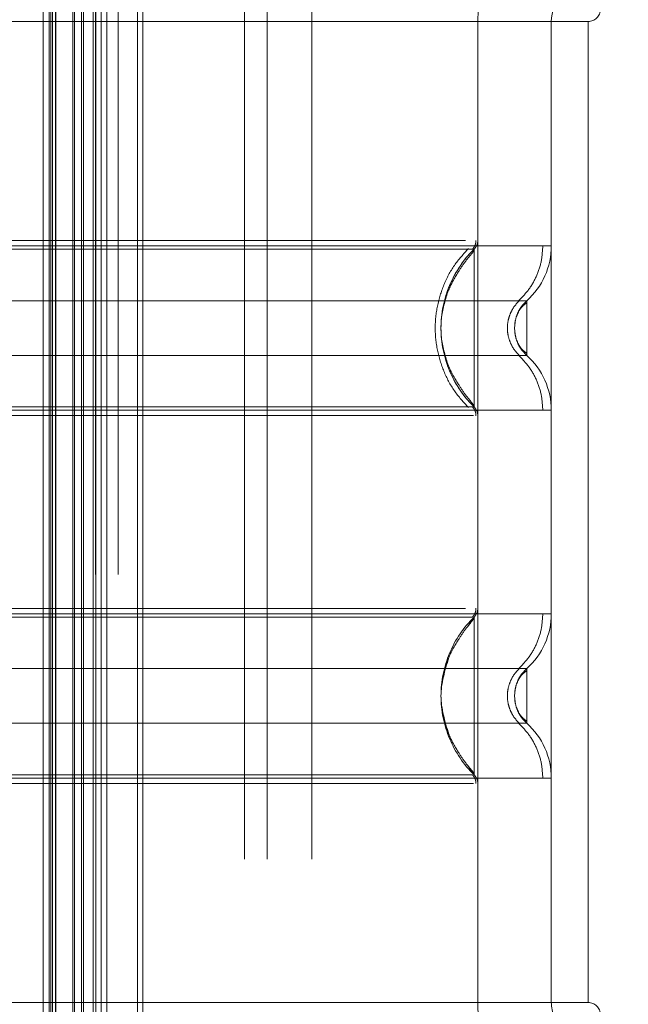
# Model space of a CAD drawing. Header units: inches. Extents: x 0.2 to 10.8, y 0.2 to 8.2.
# Tile 91 of 176: x 3.1679 to 3.2168, y 4.7882 to 4.8673. Entities that reach past the tile are written whole.
import ezdxf

# ---------------------------------------------------------------- set-up
doc = ezdxf.new("R2010")
doc.units = ezdxf.units.IN
doc.header["$MEASUREMENT"] = 0
doc.linetypes.add('HIDDEN', pattern=[0.07500000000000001, 0.05, -0.025])
doc.layers.add('DIMENSIONS', color=140, linetype='Continuous')
doc.styles.add('SLDTEXTSTYLE0', font='TXT', dxfattribs={"width": 0.7})
doc.dimstyles.new('SLDDIMSTYLE0', dxfattribs={"dimtxt": 0.0849609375, "dimasz": 0.13, "dimexe": 0, "dimexo": 0.0625, "dimgap": 0.021240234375, "dimtad": 0, "dimtih": 1, "dimtoh": 1, "dimlfac": 20, "dimrnd": 1e-09, "dimzin": 12, "dimdsep": 46, "dimtxsty": 'SLDTEXTSTYLE0', "dimsah": 1, "dimcen": 0.09, "dimadec": 0, "dimazin": 3, "dimtfac": 1, "dimtofl": 0, "dimtmove": 0, "dimatfit": 3, "dimfxl": 0, "dimfrac": 2, "dimtolj": 1, "dimtzin": 12, "dimarcsym": 0})

# ---------------------------------------------------------------- blocks, each defined once
blk = doc.blocks.new('_D_1')
at = {"layer": 'DIMENSIONS'}
for p, q in [((3.252463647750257, 4.97827594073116), (2.6925946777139, 4.97827594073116)), ((2.817594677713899, 4.97827594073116), (2.817594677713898, 4.102190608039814)), ((2.620681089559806, 3.948139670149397), (2.592150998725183, 3.948139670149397)), ((2.592150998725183, 3.948139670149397), (2.592150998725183, 3.813108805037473)), ((3.014508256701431, 3.948139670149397), (3.043038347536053, 3.948139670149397)), ((3.043038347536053, 3.948139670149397), (3.043038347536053, 3.813108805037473)), ((2.592150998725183, 3.813108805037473), (2.620681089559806, 3.813108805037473)), ((3.043038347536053, 3.813108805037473), (3.014508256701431, 3.813108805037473)), ((2.817594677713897, 2.884109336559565), (2.817594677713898, 3.794088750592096)), ((3.252463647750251, 2.884109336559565), (2.692594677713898, 2.884109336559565))]:
    blk.add_line(p, q, dxfattribs=at)
for points in [[(2.817594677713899, 4.97827594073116), (2.797594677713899, 4.84827594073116), (2.837594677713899, 4.84827594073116)], [(2.817594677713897, 2.884109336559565), (2.837594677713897, 3.014109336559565), (2.797594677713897, 3.014109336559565)]]:
    blk.add_solid(points, dxfattribs=at)
at = {"layer": 'DIMENSIONS', "char_height": 0.08333333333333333, "attachment_point": 1, "style": 'SLDTEXTSTYLE0'}
for s, insert in [('41.88', (2.656020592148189, 4.074582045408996)), ('1063.8', (2.620681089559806, 3.920531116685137))]:
    blk.add_mtext(s, dxfattribs=dict(at, insert=insert))

msp = doc.modelspace()

# ---------------------------------------------------------------- linework, layer by layer
at = {"color": 7, "linetype": 'HIDDEN', "lineweight": 18}
for p, q in [((3.169800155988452, 2.778420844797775), (3.16980015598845, 5.083964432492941)), ((3.170300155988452, 2.778920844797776), (3.17030015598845, 5.083464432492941)), ((3.170550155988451, 5.083214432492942), (3.170550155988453, 2.779170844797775)), ((3.170550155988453, 2.779170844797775), (3.170550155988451, 5.083214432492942)), ((3.170800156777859, 2.779420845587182), (3.170800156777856, 5.082964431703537)), ((3.170828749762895, 2.779431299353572), (3.170828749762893, 5.082938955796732)), ((3.172175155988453, 2.780795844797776), (3.17217515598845, 5.081589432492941)), ((3.172175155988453, 2.780795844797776), (3.17217515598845, 5.081589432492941)), ((3.172319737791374, 2.780940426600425), (3.172319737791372, 5.08144485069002)), ((3.172877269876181, 2.781497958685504), (3.172877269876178, 5.080887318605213)), ((3.173050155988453, 2.781670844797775), (3.173050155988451, 5.080714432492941)), ((3.174023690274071, 2.782633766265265), (3.174023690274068, 5.079751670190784)), ((3.174448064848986, 2.783068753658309), (3.174448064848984, 5.079316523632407)), ((3.174911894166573, 2.783532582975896), (3.17491189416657, 5.078852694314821)), ((3.177366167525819, 2.785986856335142), (3.177366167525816, 5.076398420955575)), ((3.17780323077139, 2.786427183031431), (3.177803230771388, 5.075971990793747)), ((3.185975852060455, 2.799889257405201), (3.185975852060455, 5.062439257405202)), ((3.185975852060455, 2.799889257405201), (3.185975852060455, 5.062439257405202)), ((3.187775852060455, 2.799889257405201), (3.187775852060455, 5.062439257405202)), ((3.191375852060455, 2.799889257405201), (3.191375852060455, 5.062439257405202)), ((3.170413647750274, 2.822717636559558), (3.170413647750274, 5.039667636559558)), ((3.174013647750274, 2.822717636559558), (3.174013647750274, 5.039667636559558)), ((3.175813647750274, 2.822717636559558), (3.175813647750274, 5.039667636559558)), ((3.175813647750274, 2.822717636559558), (3.175813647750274, 5.039667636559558)), ((3.204685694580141, 4.867114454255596), (3.155473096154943, 4.867114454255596)), ((3.204685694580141, 4.867114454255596), (3.2046856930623, 4.849536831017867)), ((3.213543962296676, 4.867114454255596), (3.204685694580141, 4.867114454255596)), ((3.204685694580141, 4.867114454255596), (3.204685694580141, 4.78837429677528)), ((3.210591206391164, 4.867114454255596), (3.210591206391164, 4.78837429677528)), ((3.210591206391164, 4.867114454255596), (3.210591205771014, 4.849110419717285)), ((3.213543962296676, 4.867114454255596), (3.213543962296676, 4.78837429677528)), ((3.213543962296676, 4.867114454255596), (3.213543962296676, 4.78837429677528)), ((3.204107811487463, 4.848834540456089), (3.203855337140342, 4.848834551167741)), ((3.204391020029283, 4.848834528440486), (3.204107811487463, 4.848834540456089)), ((3.204391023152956, 4.848581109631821), (3.204391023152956, 4.848834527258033)), ((3.207690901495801, 4.842990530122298), (3.20763845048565, 4.842508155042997)), ((3.20763845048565, 4.842508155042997), (3.207690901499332, 4.842025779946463)), ((3.203855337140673, 4.836181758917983), (3.204107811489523, 4.836181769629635)), ((3.204107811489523, 4.836181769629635), (3.204391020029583, 4.836181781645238)), ((3.204391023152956, 4.836181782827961), (3.204391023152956, 4.836435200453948)), ((3.20439102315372, 4.819306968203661), (3.203885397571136, 4.818556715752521)), ((3.204391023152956, 4.819053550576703), (3.204391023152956, 4.819306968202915)), ((3.207690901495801, 4.813462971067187), (3.20763845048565, 4.812980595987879)), ((3.207692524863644, 4.813470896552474), (3.207639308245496, 4.812980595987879)), ((3.20763845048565, 4.812980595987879), (3.207690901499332, 4.812498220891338)), ((3.207639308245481, 4.812980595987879), (3.20769252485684, 4.812490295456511)), ((3.203885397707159, 4.807404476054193), (3.204391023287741, 4.806654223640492)), ((3.204391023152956, 4.806654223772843), (3.204391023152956, 4.806907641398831)), ((3.210591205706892, 4.806378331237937), (3.210591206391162, 4.78837429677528)), ((3.204685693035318, 4.805951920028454), (3.204685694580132, 4.78837429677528)), ((3.204685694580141, 4.78837429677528), (3.155473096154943, 4.788374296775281)), ((3.213543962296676, 4.78837429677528), (3.204685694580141, 4.78837429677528))]:
    msp.add_line(p, q, dxfattribs=at)
at = {"color": 7, "linetype": 'HIDDEN', "lineweight": 18, "flags": 128}
msp.add_lwpolyline([(3.170427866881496, 5.083327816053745), (3.1704285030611, 3.906823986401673), (3.170427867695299, 2.779067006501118)], dxfattribs=at)
at = {"color": 7, "linetype": 'HIDDEN', "lineweight": 18}
for centre, radius, start, end in [((3.213543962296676, 4.867114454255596), 0.00885826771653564, 90, 180), ((3.213543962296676, 4.867114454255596), 0.002952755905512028, 90, 180), ((3.213543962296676, 4.868098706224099), 0.0009842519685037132, 270.0000000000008, 0), ((3.203701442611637, 4.849536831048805), 0.0009842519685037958, 314.4762724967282, 359.9999999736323), ((3.204685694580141, 4.849110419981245), 0.005905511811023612, 311.7633977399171, 0), ((3.204685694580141, 4.835905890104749), 0.005905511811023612, 0, 48.23660226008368), ((3.203701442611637, 4.835479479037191), 0.0009842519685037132, 2.750604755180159e-08, 45.52372749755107), ((3.203701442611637, 4.820009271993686), 0.0009842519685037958, 314.4762724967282, 359.9999999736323), ((3.204685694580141, 4.819582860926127), 0.005905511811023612, 311.7633977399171, 0), ((3.204685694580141, 4.806378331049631), 0.005905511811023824, 0, 48.23660226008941), ((3.203701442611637, 4.805951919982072), 0.0009842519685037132, 2.750604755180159e-08, 45.52372749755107), ((3.213543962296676, 4.78837429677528), 0.00885826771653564, 180, 270.0000000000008), ((3.213543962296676, 4.78837429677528), 0.002952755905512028, 180, 270.0000000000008), ((3.213543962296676, 4.787390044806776), 0.0009842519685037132, 0, 90)]:
    msp.add_arc(centre, radius, start, end, dxfattribs=at)
for points, knots in [([(3.173831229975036, 2.78245678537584), (3.173829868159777, 2.78553797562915), (3.173826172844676, 2.793898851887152), (3.173826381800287, 2.807972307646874), (3.173827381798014, 2.824605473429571), (3.173827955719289, 2.841456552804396), (3.173827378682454, 2.867792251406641), (3.173827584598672, 2.903704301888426), (3.173827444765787, 2.988475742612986), (3.173827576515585, 3.155114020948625), (3.173827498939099, 3.479863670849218), (3.173827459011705, 3.975358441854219), (3.173827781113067, 4.430064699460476), (3.173827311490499, 4.76771510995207), (3.173828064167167, 4.890785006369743), (3.173827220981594, 4.968016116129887), (3.173828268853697, 4.999705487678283), (3.173826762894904, 5.025795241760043), (3.173826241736, 5.045834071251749), (3.173828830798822, 5.05886876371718), (3.173834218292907, 5.070050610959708), (3.173841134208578, 5.076846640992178), (3.173844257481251, 5.079915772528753)], [0, 0, 0, 0, 0.004023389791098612, 0.0109175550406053, 0.01837698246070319, 0.02574281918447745, 0.03292153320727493, 0.05276588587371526, 0.0726364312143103, 0.1436152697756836, 0.2703605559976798, 0.4966914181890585, 0.7906276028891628, 0.8641116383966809, 0.9375920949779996, 0.9513310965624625, 0.9649592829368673, 0.9789717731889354, 0.98539884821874, 0.9911257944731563, 0.9959923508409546, 1, 1, 1, 1]), ([(3.209905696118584, 4.849110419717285), (3.209325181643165, 4.849110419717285), (3.208162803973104, 4.849110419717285), (3.204793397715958, 4.849110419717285), (3.200378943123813, 4.849110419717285), (3.19496943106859, 4.849110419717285), (3.188805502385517, 4.849110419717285), (3.182115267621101, 4.849110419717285), (3.175158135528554, 4.849110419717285), (3.168201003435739, 4.849110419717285), (3.16151076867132, 4.849110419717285), (3.155346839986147, 4.849110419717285), (3.14993732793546, 4.849110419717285), (3.145522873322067, 4.849110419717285), (3.142153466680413, 4.849110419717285), (3.140991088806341, 4.849110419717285), (3.140410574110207, 4.849110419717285)], [0, 0, 0, 0, 0.0712866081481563, 0.1427388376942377, 0.2141910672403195, 0.2856432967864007, 0.3570955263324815, 0.4285477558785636, 0.4999999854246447, 0.5714522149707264, 0.6429044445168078, 0.7143566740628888, 0.7858089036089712, 0.857261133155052, 0.9287133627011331, 1, 1, 1, 1]), ([(3.203711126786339, 4.849536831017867), (3.203336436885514, 4.849536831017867), (3.202467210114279, 4.849536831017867), (3.199845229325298, 4.849536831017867), (3.196177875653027, 4.849536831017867), (3.191666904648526, 4.849536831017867), (3.186531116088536, 4.849536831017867), (3.180955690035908, 4.849536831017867), (3.175158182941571, 4.849536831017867), (3.169360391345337, 4.849536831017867), (3.163785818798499, 4.849536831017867), (3.158646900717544, 4.849536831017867), (3.154147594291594, 4.849536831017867), (3.15043671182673, 4.849536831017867), (3.14774676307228, 4.849536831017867), (3.14623040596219, 4.849536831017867), (3.146031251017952, 4.849536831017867), (3.145975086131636, 4.849536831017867)], [0, 0, 0, 0, 0.05354305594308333, 0.1242122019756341, 0.1948813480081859, 0.2655504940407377, 0.3362196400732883, 0.4068887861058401, 0.4775579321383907, 0.5482270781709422, 0.618896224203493, 0.6895653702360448, 0.7602345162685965, 0.8309036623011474, 0.9015728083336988, 0.9722419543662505, 1, 1, 1, 1]), ([(3.203855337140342, 4.848834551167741), (3.203846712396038, 4.848834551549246), (3.203658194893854, 4.848834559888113), (3.202260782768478, 4.848834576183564), (3.199641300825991, 4.84883460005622), (3.195956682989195, 4.84883462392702), (3.191502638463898, 4.848834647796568), (3.186417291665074, 4.848834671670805), (3.180897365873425, 4.84883469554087), (3.175158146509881, 4.848834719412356), (3.169419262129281, 4.848834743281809), (3.163898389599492, 4.848834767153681), (3.158816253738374, 4.848834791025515), (3.154350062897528, 4.848834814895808), (3.15070942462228, 4.848834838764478), (3.147934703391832, 4.848834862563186), (3.146978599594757, 4.848834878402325), (3.146502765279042, 4.848834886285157)], [0, 0, 0, 0, 0.003415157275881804, 0.0746476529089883, 0.1458789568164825, 0.2171136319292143, 0.2883477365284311, 0.3595735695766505, 0.4308040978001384, 0.5020360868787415, 0.5732696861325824, 0.6444982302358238, 0.7157263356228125, 0.7869599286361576, 0.8581963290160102, 0.9294270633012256, 1, 1, 1, 1]), ([(3.203941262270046, 4.836122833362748), (3.203543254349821, 4.836559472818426), (3.202747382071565, 4.837432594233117), (3.201920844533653, 4.839022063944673), (3.201393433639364, 4.840726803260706), (3.201212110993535, 4.842508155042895), (3.201393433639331, 4.844289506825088), (3.201920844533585, 4.845994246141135), (3.202747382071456, 4.847583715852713), (3.203543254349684, 4.848456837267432), (3.203941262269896, 4.848893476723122)], [0, 0, 0, 0, 0.1250856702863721, 0.2501262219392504, 0.375155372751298, 0.499999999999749, 0.6248446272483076, 0.749873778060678, 0.8749143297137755, 1, 1, 1, 1]), ([(3.204391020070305, 4.836181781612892), (3.202702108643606, 4.837820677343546), (3.200770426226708, 4.842508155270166), (3.202702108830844, 4.847195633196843), (3.204391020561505, 4.848834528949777)], [0.02713175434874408, 0.02713175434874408, 0.02713175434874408, 0.02713175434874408, 0.499999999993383, 0.972868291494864, 0.972868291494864, 0.972868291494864, 0.972868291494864]), ([(3.204246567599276, 4.848831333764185), (3.204290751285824, 4.848879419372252), (3.204380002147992, 4.848976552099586), (3.204471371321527, 4.849154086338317), (3.204533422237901, 4.84934398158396), (3.204539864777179, 4.849476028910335), (3.204543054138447, 4.849541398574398)], [0, 0, 0, 0, 0.2475269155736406, 0.5000033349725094, 0.7524780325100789, 0.9999999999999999, 0.9999999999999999, 0.9999999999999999, 0.9999999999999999]), ([(3.207951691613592, 4.844686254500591), (3.208238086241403, 4.844978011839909), (3.208817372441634, 4.84556814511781), (3.2094309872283, 4.846667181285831), (3.209832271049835, 4.847864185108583), (3.209882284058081, 4.848698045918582), (3.209907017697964, 4.849110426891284)], [0, 0, 0, 0, 0.247129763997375, 0.4998657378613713, 0.7526615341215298, 1, 1, 1, 1]), ([(3.210591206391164, 4.849110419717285), (3.210586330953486, 4.849110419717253), (3.210581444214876, 4.849110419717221), (3.209907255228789, 4.849110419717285), (3.209905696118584, 4.849110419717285)], [0, 0, 0, 0, 0.9976874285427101, 1, 1, 1, 1]), ([(3.204391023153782, 4.848711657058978), (3.204151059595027, 4.848426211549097), (3.203702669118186, 4.847892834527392), (3.202974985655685, 4.846801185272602), (3.202148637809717, 4.845337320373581), (3.201916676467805, 4.844117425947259), (3.201779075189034, 4.843393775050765)], [0, 0, 0, 0, 0.1830305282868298, 0.3420067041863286, 0.6096732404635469, 1, 1, 1, 1]), ([(3.204391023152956, 4.836435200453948), (3.204391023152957, 4.836490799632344), (3.204391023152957, 4.836663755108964), (3.204391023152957, 4.837950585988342), (3.204391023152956, 4.840016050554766), (3.204391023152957, 4.842508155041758), (3.204391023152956, 4.845000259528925), (3.204391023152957, 4.847065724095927), (3.204391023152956, 4.848352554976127), (3.204391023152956, 4.848525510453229), (3.204391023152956, 4.848581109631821)], [0, 0, 0, 0, 0.06819172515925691, 0.2121278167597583, 0.3560639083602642, 0.4999999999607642, 0.6439360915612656, 0.7878721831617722, 0.9318082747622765, 1, 1, 1, 1]), ([(3.20861955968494, 4.844704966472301), (3.208625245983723, 4.844704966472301), (3.20665803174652, 4.844704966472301), (3.199051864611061, 4.844704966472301), (3.188454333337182, 4.844704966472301), (3.175158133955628, 4.844704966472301), (3.161861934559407, 4.844704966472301), (3.151264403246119, 4.844704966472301), (3.143658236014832, 4.844704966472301), (3.141691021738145, 4.844704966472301), (3.141696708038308, 4.844704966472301)], [4.71241410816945, 4.71241410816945, 4.71241410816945, 4.71241410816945, 5.15721612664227, 5.4883921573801, 5.8858033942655, 6.2832146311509, 6.68062586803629, 7.07803710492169, 7.40921313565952, 7.854015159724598, 7.854015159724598, 7.854015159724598, 7.854015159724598]), ([(3.208050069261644, 4.840291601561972), (3.207904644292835, 4.840439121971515), (3.207613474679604, 4.840734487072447), (3.207307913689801, 4.841285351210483), (3.207111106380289, 4.841881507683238), (3.207042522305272, 4.842508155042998), (3.207111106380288, 4.843134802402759), (3.207307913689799, 4.843730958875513), (3.207613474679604, 4.84428182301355), (3.207904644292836, 4.844577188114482), (3.208050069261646, 4.844724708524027)], [0, 0, 0, 0, 0.1248322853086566, 0.2499389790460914, 0.3751056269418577, 0.4999999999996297, 0.6248943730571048, 0.750061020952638, 0.8751677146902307, 1, 1, 1, 1]), ([(3.208619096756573, 4.844534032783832), (3.208491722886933, 4.844440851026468), (3.208239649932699, 4.844256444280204), (3.207954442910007, 4.843840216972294), (3.207744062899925, 4.843356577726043), (3.207684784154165, 4.842995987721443), (3.207655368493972, 4.842817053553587)], [0, 0, 0, 0, 0.2572717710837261, 0.5091409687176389, 0.7564229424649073, 1, 1, 1, 1]), ([(3.208619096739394, 4.844705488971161), (3.208475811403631, 4.844557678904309), (3.208188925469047, 4.844261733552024), (3.207933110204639, 4.843840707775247), (3.207852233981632, 4.843574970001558), (3.207831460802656, 4.843506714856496)], [0, 0, 0, 0, 0.4257879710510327, 0.8525127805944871, 1, 1, 1, 1]), ([(3.208619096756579, 4.840310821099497), (3.208619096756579, 4.840310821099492), (3.208619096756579, 4.840368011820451), (3.208619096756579, 4.840588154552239), (3.208619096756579, 4.840751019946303), (3.208619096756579, 4.841157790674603), (3.208619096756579, 4.841401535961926), (3.208619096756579, 4.841933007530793), (3.208619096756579, 4.842220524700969), (3.208619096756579, 4.842795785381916), (3.208619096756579, 4.843083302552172), (3.208619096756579, 4.84361477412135), (3.208619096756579, 4.843858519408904), (3.208619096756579, 4.844265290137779), (3.208619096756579, 4.844428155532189), (3.208619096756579, 4.84464829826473), (3.208619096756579, 4.844705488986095), (3.208619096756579, 4.844705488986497)], [0, 0, 0, 0, 0.125, 0.125, 0.25, 0.25, 0.375, 0.375, 0.5, 0.5, 0.625, 0.625, 0.75, 0.75, 0.875, 0.875, 1, 1, 1, 1]), ([(3.207655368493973, 4.842199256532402), (3.207684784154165, 4.842020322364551), (3.207744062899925, 4.841659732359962), (3.207954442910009, 4.841176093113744), (3.208239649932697, 4.840759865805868), (3.208491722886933, 4.840575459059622), (3.208619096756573, 4.840482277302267)], [0, 0, 0, 0, 0.243577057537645, 0.4908590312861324, 0.7427282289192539, 1, 1, 1, 1]), ([(3.201779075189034, 4.84162253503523), (3.201916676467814, 4.840898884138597), (3.202148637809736, 4.839678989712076), (3.202974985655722, 4.838215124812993), (3.203702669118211, 4.837123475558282), (3.204151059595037, 4.836590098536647), (3.204391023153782, 4.83630465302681)], [0, 0, 0, 0, 0.3903267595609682, 0.6579932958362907, 0.816969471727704, 1, 1, 1, 1]), ([(3.207831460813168, 4.84150959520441), (3.20785223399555, 4.841441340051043), (3.207933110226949, 4.841175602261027), (3.208188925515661, 4.840754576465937), (3.208475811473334, 4.840458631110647), (3.208619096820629, 4.840310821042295)], [0, 0, 0, 0, 0.1474872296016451, 0.574212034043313, 1, 1, 1, 1]), ([(3.14169671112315, 4.840311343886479), (3.141691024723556, 4.840311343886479), (3.143658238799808, 4.840311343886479), (3.151264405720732, 4.840311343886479), (3.161861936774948, 4.840311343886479), (3.175158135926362, 4.840311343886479), (3.188454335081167, 4.840311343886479), (3.199051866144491, 4.840311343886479), (3.20665803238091, 4.840311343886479), (3.208625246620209, 4.840311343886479), (3.208619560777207, 4.840311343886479)], [4.712364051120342, 4.712364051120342, 4.712364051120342, 4.712364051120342, 5.15716607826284, 5.488342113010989, 5.885753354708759, 6.28316459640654, 6.68057583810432, 7.077987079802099, 7.40916311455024, 7.85396503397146, 7.85396503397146, 7.85396503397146, 7.85396503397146]), ([(3.209907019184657, 4.835905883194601), (3.209882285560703, 4.836318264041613), (3.209832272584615, 4.83715212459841), (3.209430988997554, 4.838349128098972), (3.208817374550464, 4.839448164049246), (3.208238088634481, 4.840038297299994), (3.207951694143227, 4.840330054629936)], [0, 0, 0, 0, 0.2473384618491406, 0.500134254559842, 0.7528702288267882, 1, 1, 1, 1]), ([(3.146502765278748, 4.836181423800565), (3.146978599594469, 4.836181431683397), (3.14793470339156, 4.836181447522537), (3.150709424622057, 4.836181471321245), (3.154350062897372, 4.836181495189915), (3.1588162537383, 4.836181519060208), (3.16389838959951, 4.836181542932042), (3.169419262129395, 4.836181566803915), (3.175158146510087, 4.836181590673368), (3.180897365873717, 4.836181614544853), (3.186417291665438, 4.836181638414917), (3.191502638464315, 4.836181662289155), (3.19595668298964, 4.836181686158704), (3.199641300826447, 4.836181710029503), (3.202260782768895, 4.836181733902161), (3.203658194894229, 4.836181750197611), (3.203846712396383, 4.836181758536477), (3.203855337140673, 4.836181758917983)], [0, 0, 0, 0, 0.07057293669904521, 0.1418036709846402, 0.2130400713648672, 0.2842736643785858, 0.3555017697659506, 0.4267303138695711, 0.4979639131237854, 0.5691959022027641, 0.6404264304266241, 0.7116522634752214, 0.7828863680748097, 0.8541210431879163, 0.9253523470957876, 0.9965848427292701, 1, 1, 1, 1]), ([(3.204543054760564, 4.835474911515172), (3.204539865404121, 4.835540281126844), (3.204533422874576, 4.835672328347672), (3.204471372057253, 4.835862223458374), (3.204380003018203, 4.836039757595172), (3.204290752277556, 4.836136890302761), (3.204246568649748, 4.836184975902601)], [0, 0, 0, 0, 0.2475219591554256, 0.4999966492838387, 0.7524730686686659, 0.9999999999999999, 0.9999999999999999, 0.9999999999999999, 0.9999999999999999]), ([(3.140410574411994, 4.835905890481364), (3.14099108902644, 4.835905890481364), (3.142153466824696, 4.835905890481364), (3.145522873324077, 4.835905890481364), (3.14993732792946, 4.835905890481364), (3.15534683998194, 4.835905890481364), (3.161510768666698, 4.835905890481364), (3.168201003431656, 4.835905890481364), (3.175158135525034, 4.835905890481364), (3.18211526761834, 4.835905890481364), (3.188805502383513, 4.835905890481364), (3.194969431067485, 4.835905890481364), (3.200378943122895, 4.835905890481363), (3.204793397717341, 4.835905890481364), (3.208162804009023, 4.835905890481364), (3.20932518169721, 4.835905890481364), (3.209905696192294, 4.835905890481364)], [0, 0, 0, 0, 0.07128662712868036, 0.142738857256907, 0.2141910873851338, 0.2856433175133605, 0.3570955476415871, 0.4285477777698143, 0.5000000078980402, 0.5714522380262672, 0.6429044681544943, 0.7143566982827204, 0.7858089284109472, 0.857261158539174, 0.9287133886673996, 1, 1, 1, 1]), ([(3.146605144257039, 4.835479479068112), (3.146979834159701, 4.835479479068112), (3.147849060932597, 4.835479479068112), (3.150471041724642, 4.835479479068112), (3.154138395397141, 4.835479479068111), (3.15864936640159, 4.835479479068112), (3.163785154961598, 4.835479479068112), (3.169360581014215, 4.835479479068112), (3.175158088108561, 4.835479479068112), (3.180955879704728, 4.835479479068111), (3.186530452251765, 4.835479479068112), (3.191669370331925, 4.835479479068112), (3.196168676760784, 4.835479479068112), (3.19987955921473, 4.835479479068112), (3.20256950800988, 4.835479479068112), (3.204085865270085, 4.835479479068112), (3.204285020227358, 4.835479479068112), (3.204341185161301, 4.835479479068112)], [0, 0, 0, 0, 0.05354305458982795, 0.1242121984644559, 0.1948813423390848, 0.2655504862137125, 0.3362196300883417, 0.4068887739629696, 0.4775579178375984, 0.548227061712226, 0.6188962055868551, 0.6895653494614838, 0.7602344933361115, 0.8309036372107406, 0.9015727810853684, 0.9722419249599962, 1, 1, 1, 1]), ([(3.209905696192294, 4.835905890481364), (3.209907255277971, 4.835905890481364), (3.210581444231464, 4.835905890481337), (3.210586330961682, 4.83590589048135), (3.210591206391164, 4.835905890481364)], [0, 0, 0, 0, 0.002312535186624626, 0.9999999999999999, 0.9999999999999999, 0.9999999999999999, 0.9999999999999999]), ([(3.209905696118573, 4.819582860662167), (3.209325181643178, 4.819582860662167), (3.208162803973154, 4.819582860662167), (3.204793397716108, 4.819582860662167), (3.200378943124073, 4.819582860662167), (3.194969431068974, 4.819582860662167), (3.188805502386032, 4.819582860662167), (3.18211526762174, 4.819582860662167), (3.1751581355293, 4.819582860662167), (3.168201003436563, 4.819582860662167), (3.161510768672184, 4.819582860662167), (3.155346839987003, 4.819582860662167), (3.149937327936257, 4.819582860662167), (3.145522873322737, 4.819582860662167), (3.142153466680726, 4.819582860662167), (3.1409910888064, 4.819582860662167), (3.140410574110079, 4.819582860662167)], [0, 0, 0, 0, 0.07128660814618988, 0.1427388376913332, 0.2141910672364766, 0.2856432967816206, 0.3570955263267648, 0.4285477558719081, 0.499999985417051, 0.5714522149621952, 0.6429044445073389, 0.7143566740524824, 0.7858089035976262, 0.8572611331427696, 0.9287133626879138, 0.9999999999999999, 0.9999999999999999, 0.9999999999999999, 0.9999999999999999]), ([(3.203711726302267, 4.820009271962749), (3.203336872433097, 4.820009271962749), (3.202467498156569, 4.820009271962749), (3.199845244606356, 4.820009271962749), (3.19617787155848, 4.820009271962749), (3.191666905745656, 4.82000927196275), (3.186531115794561, 4.820009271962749), (3.180955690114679, 4.820009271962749), (3.175158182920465, 4.820009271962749), (3.169360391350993, 4.820009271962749), (3.163785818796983, 4.820009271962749), (3.15864690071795, 4.820009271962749), (3.154147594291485, 4.82000927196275), (3.150436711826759, 4.820009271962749), (3.147746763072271, 4.820009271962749), (3.14623040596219, 4.82000927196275), (3.146031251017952, 4.820009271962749), (3.145975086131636, 4.820009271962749)], [0, 0, 0, 0, 0.05356691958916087, 0.1242342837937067, 0.1949016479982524, 0.265569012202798, 0.3362363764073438, 0.4069037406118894, 0.4775711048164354, 0.548238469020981, 0.6189058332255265, 0.6895731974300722, 0.7602405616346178, 0.8309079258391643, 0.9015752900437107, 0.9722426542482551, 1, 1, 1, 1]), ([(3.204247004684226, 4.819303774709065), (3.204291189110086, 4.819351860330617), (3.204380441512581, 4.819448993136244), (3.204471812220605, 4.819626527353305), (3.204533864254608, 4.819816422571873), (3.204540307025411, 4.819948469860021), (3.204543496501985, 4.82001383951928)], [0, 0, 0, 0, 0.2475266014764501, 0.5000029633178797, 0.752477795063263, 1, 1, 1, 1]), ([(3.20795169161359, 4.815158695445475), (3.208238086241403, 4.815450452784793), (3.208817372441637, 4.816040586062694), (3.209430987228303, 4.817139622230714), (3.209832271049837, 4.818336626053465), (3.20988228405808, 4.819170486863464), (3.209907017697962, 4.819582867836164)], [0, 0, 0, 0, 0.2471297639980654, 0.4998657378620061, 0.7526615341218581, 1, 1, 1, 1]), ([(3.210591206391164, 4.819582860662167), (3.210586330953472, 4.81958286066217), (3.210581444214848, 4.819582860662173), (3.209907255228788, 4.819582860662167), (3.209905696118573, 4.819582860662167)], [0, 0, 0, 0, 0.9976874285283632, 1, 1, 1, 1]), ([(3.204199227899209, 4.819306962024), (3.204180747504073, 4.819306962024), (3.204081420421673, 4.819306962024), (3.20325611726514, 4.819306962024), (3.201501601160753, 4.819306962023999), (3.198581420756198, 4.819306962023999), (3.19440418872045, 4.819306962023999), (3.188924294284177, 4.819306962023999), (3.182356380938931, 4.819306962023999), (3.175158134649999, 4.819306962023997), (3.167959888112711, 4.819306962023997), (3.161391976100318, 4.819306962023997), (3.155912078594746, 4.819306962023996), (3.1517348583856, 4.819306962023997), (3.148814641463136, 4.819306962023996), (3.14706024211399, 4.819306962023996), (3.146235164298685, 4.819306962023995), (3.146135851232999, 4.819306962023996), (3.14611746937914, 4.819306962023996)], [0, 0, 0, 0, 0.0117087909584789, 0.0629315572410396, 0.1206490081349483, 0.1851790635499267, 0.2564308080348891, 0.3337141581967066, 0.4156154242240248, 0.500037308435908, 0.5844591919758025, 0.6663604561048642, 0.7436438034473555, 0.814895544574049, 0.8794255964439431, 0.9371430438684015, 0.9883658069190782, 1, 1, 1, 1]), ([(3.204391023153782, 4.819184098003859), (3.204151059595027, 4.818898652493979), (3.203702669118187, 4.818365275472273), (3.202974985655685, 4.817273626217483), (3.202148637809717, 4.815809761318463), (3.201916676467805, 4.814589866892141), (3.201779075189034, 4.813866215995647)], [0, 0, 0, 0, 0.1830305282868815, 0.3420067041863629, 0.609673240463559, 1, 1, 1, 1]), ([(3.204391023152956, 4.806907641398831), (3.204391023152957, 4.806963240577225), (3.204391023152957, 4.807136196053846), (3.204391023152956, 4.808423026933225), (3.204391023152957, 4.810488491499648), (3.204391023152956, 4.812980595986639), (3.204391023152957, 4.815472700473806), (3.204391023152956, 4.817538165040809), (3.204391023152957, 4.818824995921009), (3.204391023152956, 4.81899795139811), (3.204391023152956, 4.819053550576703)], [0, 0, 0, 0, 0.06819172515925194, 0.212127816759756, 0.3560639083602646, 0.4999999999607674, 0.6439360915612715, 0.7878721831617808, 0.9318082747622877, 1, 1, 1, 1]), ([(3.202364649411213, 4.816060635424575), (3.202050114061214, 4.815033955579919), (3.201421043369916, 4.812980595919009), (3.202050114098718, 4.810927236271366), (3.202364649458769, 4.809900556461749)], [0, 0, 0, 0, 0.5000000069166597, 1, 1, 1, 1]), ([(3.208619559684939, 4.815177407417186), (3.208625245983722, 4.815177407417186), (3.206658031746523, 4.815177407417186), (3.199051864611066, 4.815177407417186), (3.188454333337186, 4.815177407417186), (3.17515813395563, 4.815177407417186), (3.161861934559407, 4.815177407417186), (3.151264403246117, 4.815177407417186), (3.14365823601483, 4.815177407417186), (3.141691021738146, 4.815177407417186), (3.14169670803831, 4.815177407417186)], [4.71241410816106, 4.71241410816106, 4.71241410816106, 4.71241410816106, 5.15721612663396, 5.48839215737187, 5.88580339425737, 6.28321463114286, 6.68062586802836, 7.07803710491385, 7.40921313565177, 7.854015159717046, 7.854015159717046, 7.854015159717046, 7.854015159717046]), ([(3.208050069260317, 4.810764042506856), (3.207904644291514, 4.810911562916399), (3.207613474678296, 4.81120692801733), (3.207307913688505, 4.811757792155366), (3.207111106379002, 4.81235394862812), (3.207042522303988, 4.812980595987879), (3.207111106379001, 4.813607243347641), (3.207307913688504, 4.814203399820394), (3.207613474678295, 4.814754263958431), (3.207904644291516, 4.815049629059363), (3.20805006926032, 4.815197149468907)], [0, 0, 0, 0, 0.1248322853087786, 0.2499389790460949, 0.3751056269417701, 0.4999999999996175, 0.6248943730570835, 0.750061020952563, 0.8751677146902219, 1, 1, 1, 1]), ([(3.208619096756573, 4.815006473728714), (3.208491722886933, 4.814913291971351), (3.208239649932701, 4.814728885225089), (3.207954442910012, 4.814312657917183), (3.207744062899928, 4.813829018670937), (3.207684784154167, 4.81346842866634), (3.207655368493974, 4.813289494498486)], [0, 0, 0, 0, 0.2572717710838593, 0.509140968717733, 0.7564229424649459, 1, 1, 1, 1]), ([(3.208619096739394, 4.815177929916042), (3.208475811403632, 4.81503011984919), (3.208188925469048, 4.814734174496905), (3.20793311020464, 4.814313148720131), (3.207852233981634, 4.814047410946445), (3.207831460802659, 4.813979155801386)], [0, 0, 0, 0, 0.4257879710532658, 0.8525127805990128, 1, 1, 1, 1]), ([(3.208619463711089, 4.815177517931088), (3.208472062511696, 4.81503169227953), (3.208208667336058, 4.814771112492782), (3.208039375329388, 4.814442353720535), (3.207964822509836, 4.814297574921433)], [0, 0, 0, 0, 0.5596199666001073, 1, 1, 1, 1]), ([(3.208619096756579, 4.815004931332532), (3.208619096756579, 4.815006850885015), (3.208619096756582, 4.815168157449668), (3.208619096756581, 4.815173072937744), (3.208619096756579, 4.815177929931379)], [0, 0, 0, 0, 0.01190002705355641, 0.9999999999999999, 0.9999999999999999, 0.9999999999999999, 0.9999999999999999]), ([(3.208619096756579, 4.81095626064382), (3.208619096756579, 4.811095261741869), (3.208619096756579, 4.811374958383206), (3.20861909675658, 4.812121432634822), (3.208619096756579, 4.812980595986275), (3.208619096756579, 4.813839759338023), (3.208619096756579, 4.814586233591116), (3.208619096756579, 4.814865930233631), (3.208619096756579, 4.815004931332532)], [0, 0, 0, 0, 0.1653231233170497, 0.3326615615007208, 0.4999999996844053, 0.6673384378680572, 0.834676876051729, 1, 1, 1, 1]), ([(3.207655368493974, 4.812671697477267), (3.207684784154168, 4.812492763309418), (3.20774406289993, 4.812132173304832), (3.207954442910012, 4.811648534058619), (3.2082396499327, 4.811232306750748), (3.208491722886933, 4.811047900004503), (3.208619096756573, 4.810954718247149)], [0, 0, 0, 0, 0.2435770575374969, 0.4908590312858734, 0.7427282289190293, 1, 1, 1, 1]), ([(3.201779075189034, 4.812094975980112), (3.201916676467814, 4.811371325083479), (3.202148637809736, 4.810151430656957), (3.202974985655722, 4.808687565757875), (3.203702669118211, 4.807595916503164), (3.204151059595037, 4.80706253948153), (3.204391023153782, 4.806777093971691)], [0, 0, 0, 0, 0.3903267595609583, 0.6579932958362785, 0.8169694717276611, 1, 1, 1, 1]), ([(3.20783146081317, 4.811982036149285), (3.207852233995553, 4.811913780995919), (3.207933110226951, 4.811648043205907), (3.208188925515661, 4.811227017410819), (3.208475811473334, 4.810931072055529), (3.208619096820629, 4.810783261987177)], [0, 0, 0, 0, 0.1474872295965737, 0.5742120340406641, 1, 1, 1, 1]), ([(3.207964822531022, 4.811663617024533), (3.208039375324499, 4.811518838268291), (3.208208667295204, 4.811190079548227), (3.20847206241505, 4.810929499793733), (3.208619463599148, 4.810783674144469)], [0, 0, 0, 0, 0.4403799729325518, 1, 1, 1, 1]), ([(3.208619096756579, 4.810783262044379), (3.208619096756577, 4.810788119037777), (3.208619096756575, 4.810793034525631), (3.208619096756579, 4.810954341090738), (3.208619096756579, 4.81095626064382)], [0, 0, 0, 0, 0.9880999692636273, 1, 1, 1, 1]), ([(3.14169671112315, 4.810783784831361), (3.141691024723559, 4.810783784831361), (3.143658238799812, 4.810783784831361), (3.151264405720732, 4.810783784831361), (3.161861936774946, 4.810783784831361), (3.175158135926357, 4.810783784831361), (3.188454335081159, 4.810783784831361), (3.199051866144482, 4.810783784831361), (3.20665803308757, 4.810783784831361), (3.208625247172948, 4.810783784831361), (3.208619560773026, 4.810783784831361)], [4.712364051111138, 4.712364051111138, 4.712364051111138, 4.712364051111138, 5.157166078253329, 5.4883421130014, 5.88575335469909, 6.28316459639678, 6.680575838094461, 7.07798707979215, 7.409163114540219, 7.853965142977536, 7.853965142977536, 7.853965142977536, 7.853965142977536]), ([(3.209907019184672, 4.806378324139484), (3.209882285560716, 4.806790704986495), (3.209832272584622, 4.807624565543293), (3.209430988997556, 4.808821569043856), (3.208817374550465, 4.809920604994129), (3.208238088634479, 4.810510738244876), (3.207951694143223, 4.810802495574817)], [0, 0, 0, 0, 0.2473384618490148, 0.5001342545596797, 0.7528702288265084, 1, 1, 1, 1]), ([(3.14041057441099, 4.806378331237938), (3.140991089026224, 4.806378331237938), (3.142153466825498, 4.806378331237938), (3.145522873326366, 4.806378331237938), (3.149937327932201, 4.806378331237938), (3.155346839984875, 4.806378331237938), (3.161510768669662, 4.806378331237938), (3.168201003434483, 4.806378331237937), (3.17515813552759, 4.806378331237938), (3.182115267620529, 4.806378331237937), (3.188805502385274, 4.806378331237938), (3.194969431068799, 4.806378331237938), (3.200378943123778, 4.806378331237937), (3.204793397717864, 4.806378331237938), (3.208162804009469, 4.806378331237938), (3.209325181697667, 4.806378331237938), (3.209905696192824, 4.806378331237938)], [0, 0, 0, 0, 0.07128662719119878, 0.1427388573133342, 0.2141910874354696, 0.2856433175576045, 0.3570955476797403, 0.4285477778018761, 0.5000000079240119, 0.571452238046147, 0.6429044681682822, 0.7143566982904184, 0.7858089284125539, 0.857261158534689, 0.928713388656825, 1, 1, 1, 1]), ([(3.146117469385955, 4.806654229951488), (3.146135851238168, 4.806654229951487), (3.146235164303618, 4.806654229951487), (3.14706024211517, 4.806654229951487), (3.148814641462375, 4.806654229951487), (3.151734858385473, 4.806654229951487), (3.155912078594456, 4.806654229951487), (3.161391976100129, 4.806654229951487), (3.167959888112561, 4.806654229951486), (3.175158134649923, 4.806654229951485), (3.182356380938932, 4.806654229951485), (3.188924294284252, 4.806654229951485), (3.1944041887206, 4.806654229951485), (3.198581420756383, 4.806654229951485), (3.201501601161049, 4.806654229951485), (3.203256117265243, 4.806654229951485), (3.204081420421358, 4.806654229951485), (3.204180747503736, 4.806654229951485), (3.204199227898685, 4.806654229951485)], [0, 0, 0, 0, 0.01163419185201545, 0.06285695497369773, 0.1205744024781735, 0.1851044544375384, 0.2563561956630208, 0.3336395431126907, 0.4155408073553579, 0.4999626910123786, 0.5843845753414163, 0.6662858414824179, 0.7435691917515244, 0.8148209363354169, 0.8793509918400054, 0.9370684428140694, 0.9882912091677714, 1, 1, 1, 1]), ([(3.204543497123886, 4.805947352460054), (3.204540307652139, 4.80601272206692), (3.204533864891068, 4.806144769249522), (3.204471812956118, 4.806334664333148), (3.204380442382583, 4.806512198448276), (3.204291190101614, 4.806609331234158), (3.204247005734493, 4.806657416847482)], [0, 0, 0, 0, 0.2475221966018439, 0.4999970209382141, 0.7524733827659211, 1, 1, 1, 1]), ([(3.209905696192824, 4.806378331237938), (3.209907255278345, 4.806378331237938), (3.210581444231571, 4.806378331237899), (3.210586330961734, 4.806378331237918), (3.210591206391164, 4.806378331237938)], [0, 0, 0, 0, 0.002312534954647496, 0.9999999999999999, 0.9999999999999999, 0.9999999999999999, 0.9999999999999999]), ([(3.145975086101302, 4.805951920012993), (3.146031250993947, 4.805951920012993), (3.146230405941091, 4.805951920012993), (3.147746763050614, 4.805951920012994), (3.15043671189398, 4.805951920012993), (3.154147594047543, 4.805951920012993), (3.158646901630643, 4.805951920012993), (3.163785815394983, 4.805951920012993), (3.169360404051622, 4.805951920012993), (3.175158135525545, 4.805951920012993), (3.180955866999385, 4.805951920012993), (3.186530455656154, 4.805951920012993), (3.191669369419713, 4.805951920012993), (3.196168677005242, 4.805951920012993), (3.19987955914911, 4.805951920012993), (3.202569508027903, 4.805951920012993), (3.204085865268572, 4.805951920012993), (3.204285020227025, 4.805951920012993), (3.204341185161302, 4.805951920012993)], [0, 0, 0, 0, 0.02656567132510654, 0.0941991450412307, 0.1618326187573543, 0.2294660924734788, 0.2970995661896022, 0.3647330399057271, 0.4323665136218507, 0.4999999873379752, 0.5676334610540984, 0.6352669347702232, 0.7029004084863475, 0.770533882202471, 0.8381673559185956, 0.9058008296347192, 0.9734343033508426, 0.9999999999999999, 0.9999999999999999, 0.9999999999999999, 0.9999999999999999])]:
    msp.add_open_spline(points, degree=3, knots=knots, dxfattribs=at)
for points in [[(3.204391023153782, 4.848834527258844), (3.203553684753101, 4.84801160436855), (3.202206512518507, 4.846029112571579), (3.201733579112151, 4.843683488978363), (3.201735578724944, 4.842508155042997)], [(3.201735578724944, 4.842508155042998), (3.201733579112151, 4.841332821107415), (3.202206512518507, 4.838987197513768), (3.203553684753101, 4.837004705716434), (3.204391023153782, 4.836181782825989)], [(3.204391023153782, 4.819306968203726), (3.203553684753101, 4.818484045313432), (3.202206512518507, 4.816501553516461), (3.201733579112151, 4.814155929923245), (3.201735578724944, 4.812980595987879)], [(3.201735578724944, 4.812980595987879), (3.201733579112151, 4.811805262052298), (3.202206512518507, 4.809459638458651), (3.203553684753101, 4.807477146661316), (3.204391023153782, 4.806654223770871)]]:
    msp.add_open_spline(points, degree=3, dxfattribs=at)

# ---------------------------------------------------------------- dimensions: what is measured, and where the dimension line sits
at = {"layer": 'DIMENSIONS'}
dim = msp.add_linear_dim(base=(2.817594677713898, 2.884109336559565), p1=(3.302463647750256, 4.97827594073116), p2=(3.302463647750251, 2.884109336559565), angle=90.0000000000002, dimstyle='SLDDIMSTYLE0', dxfattribs=at)
dim.commit()
dim.dimension.update_dxf_attribs({"geometry": '_D_1', "text_midpoint": (2.817594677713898, 3.948139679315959), "dimtype": 160})

doc.saveas('drawing.dxf')
